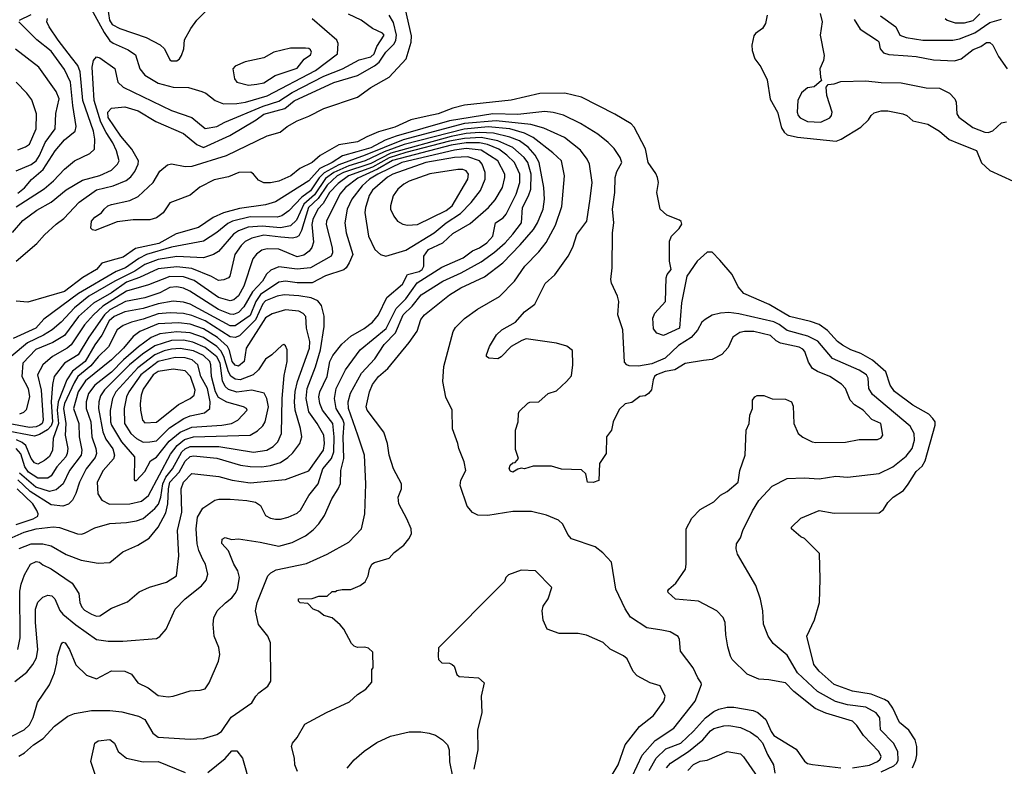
# Model space of a CAD drawing. Extents: x 501367 to 657802, y 482273 to 547541.
# Tile 111 of 256: x 555117 to 561002, y 506206 to 510668. Entities that reach past the tile are written whole.
import ezdxf

# ---------------------------------------------------------------- set-up
doc = ezdxf.new("R2010")
doc.units = 0

msp = doc.modelspace()

# ---------------------------------------------------------------- linework, layer by layer
at = {"layer": '0CON20XD'}
for points in [[(555641.7, 510745), (555654.4, 510665), (555670.2, 510640.2), (555715, 510614.8), (555872.3, 510562.3), (555957.2, 510517.2), (555982.2, 510495), (556015, 510427.5), (556025, 510421.4), (556055, 510422.9), (556072, 510435), (556084.3, 510455), (556097.1, 510495), (556102.6, 510547.4), (556140, 510615), (556175.6, 510665), (556321.4, 510815)], [(560452.5, 506197.5), (560472.9, 506245), (560480, 506275), (560480, 506325), (560468.6, 506365), (560431.7, 506421.7), (560375, 506467.1), (560335.8, 506554.2), (560310.6, 506590.6), (560286.5, 506606.5), (560206.7, 506636.7), (560095, 506655.9), (559984.4, 506695), (559895, 506775.6), (559864.5, 506815), (559821.9, 506985), (559867.4, 507082.6), (559896.9, 507185), (559901.2, 507325), (559897.5, 507477.5), (559808.3, 507568.3), (559785, 507577.5), (559730, 507625), (559730, 507635), (559785, 507690), (559895, 507735.8), (559985, 507720), (560255, 507722), (560279.3, 507740.7), (560305, 507782), (560337.5, 507815), (560400, 507855), (560427.8, 507892.2), (560475, 507968.8), (560510.3, 507999.7), (560528.5, 508031.5), (560589.2, 508245), (560588.2, 508265), (560575.7, 508285.7), (560551.6, 508311.6), (560455, 508364.5), (560345, 508446.7), (560318.9, 508485), (560293.8, 508563.8), (560214.2, 508634.3), (560143.6, 508673.6), (560085, 508695.4), (560035, 508722.9), (560005.6, 508745), (559945, 508810), (559895.8, 508845.8), (559844.3, 508864.3), (559717.1, 508895), (559596.8, 508966.8), (559445, 509031.4), (559412.2, 509072.2), (559375.4, 509145.4), (559301.7, 509231.7), (559255, 509278), (559225, 509278), (559166, 509225), (559103.8, 509135), (559073, 508977), (559061.5, 508825), (558965, 508780.8), (558924.1, 508794.1), (558905, 508820), (558901.2, 508885), (558913.3, 508915), (558976.7, 508985), (558980, 509125), (558986.7, 509145), (559010, 509175), (559000, 509225), (559001.2, 509345), (559013.3, 509375), (559059.5, 509420.5), (559073.9, 509446.1), (559071.2, 509461.2), (559060.9, 509470.9), (558985, 509499.2), (558945.6, 509535.6), (558925.7, 509635), (558934.2, 509695), (558930, 509725), (558919.4, 509749.4), (558874, 509814), (558856.6, 509896.6), (558788.6, 510025), (558771.2, 510045), (558673.7, 510103.7), (558475, 510204.4), (558375, 510229.5), (558225, 510227.1), (558055, 510187.5), (557775, 510158), (557705, 510140), (557618, 510105), (557551.4, 510091.4), (557455, 510069.4), (557358, 510025), (557261.7, 509998.3), (557190.9, 509969.1), (557135, 509937.8), (557025, 509920.9), (556913.2, 509856.8), (556865.4, 509815), (556791.6, 509778.4), (556736.9, 509735), (556665, 509704), (556615, 509693.2), (556575, 509692.5), (556545, 509708.6), (556515, 509745.7), (556497.6, 509757.6), (556425.7, 509754.3), (556365, 509730), (556279.1, 509710.9), (556193, 509667), (556135, 509619.2), (556045.7, 509585.7), (556015, 509572.9), (555975, 509514), (555935, 509484.4), (555895, 509472.9), (555795, 509472.9), (555699.1, 509460.9), (555568, 509408), (555552.3, 509412.3), (555542.5, 509422.5), (555545.5, 509465), (555565, 509487.8), (555606.5, 509513.5), (555620.6, 509535), (555644.4, 509555), (555665, 509564.6), (555775, 509588.5), (555825, 509611.9), (555914.5, 509695), (555955, 509763.3), (555999.2, 509800.8), (556024.2, 509805.8), (556105, 509790.5), (556147, 509793), (556353, 509857), (556595, 509974.5), (556673.1, 509996.9), (556715, 510030.5), (556775, 510064.5), (556845, 510091.1), (556935, 510136.7), (557135, 510204.4), (557215, 510263.5), (557325.4, 510324.6), (557427.5, 510435), (557456.4, 510533.6), (557457.9, 510572.1), (557412.1, 510772.1)], [(555072.8, 509397.2), (555135, 509468.9), (555219.5, 509530.5), (555305, 509578.2), (555395, 509650.9), (555491.6, 509708.4), (555595, 509737.9), (555665, 509769.6), (555701.2, 509805), (555711.8, 509825), (555695.2, 509885), (555673.1, 509933.1), (555633.4, 509993.4), (555602.3, 510055), (555562.2, 510185), (555550.8, 510385), (555557.3, 510425), (555575, 510445.6), (555595, 510439.5), (555686, 510376), (555704.2, 510295), (555735.8, 510265), (556025, 510126), (556145, 510084), (556225, 510017.9), (556295, 510029.6), (556343.6, 510056.4), (556571.5, 510151.5), (556665, 510181.2), (556745, 510233.2), (556935, 510331.7), (557045.4, 510375), (557145, 510427.5), (557215, 510445.6), (557235, 510464.7), (557252, 510508), (557295.4, 510575), (557285, 510588.5), (557225, 510615.6), (557157.1, 510665), (557082.2, 510702.2)], [(555095.6, 509225), (555219.1, 509330.9), (555265, 509383.3), (555334.2, 509445.8), (555379.6, 509480.4), (555472.8, 509577.2), (555575, 509651), (555675, 509675.6), (555752.8, 509707.2), (555781.3, 509728.7), (555805, 509761.1), (555825.3, 509805), (555826.9, 509825), (555787.7, 509895), (555721.3, 509971.3), (555645, 510083.1), (555643, 510115), (555665, 510139.3), (555745, 510147.4), (555825, 510124.3), (555930.6, 510060.6), (556095, 509988.6), (556175, 509922.4), (556215, 509904.3), (556373.4, 509976.6), (556531, 510069), (556575, 510102.7), (556701.7, 510138.3), (556757.3, 510182.7), (556995, 510292.6), (557135, 510333.9), (557237.6, 510392.4), (557265.7, 510414.3), (557305, 510473.8), (557355.5, 510524.5), (557365.4, 510545), (557368.9, 510575), (557350.5, 510650.5), (557325, 510696.1)], [(555116, 510665), (555185, 510699.1)], [(555543.7, 510733.7), (555621.4, 510591.4), (555655, 510542.4), (555675, 510528.1), (555765, 510488.4), (555808.2, 510458.2), (555834.7, 510375), (555865, 510337.5), (555945, 510288.8), (556035, 510264.7), (556125, 510263.1), (556205, 510238.7), (556228.3, 510228.3), (556285, 510185.5), (556335, 510164.7), (556415, 510167), (556465.8, 510175.8), (556595, 510213.9), (556884.7, 510365), (557017.1, 510465), (557019.5, 510525), (557013.1, 510545), (556865, 510673.5)], [(559584.1, 510695.9), (559574, 510645), (559556, 510615), (559514.4, 510585.6), (559505, 510572.5), (559493.1, 510515), (559494.4, 510485), (559510.8, 510435), (559546.9, 510386.9), (559585, 510308.8), (559602.6, 510192.6), (559645.4, 510115.4), (559671.2, 510021.2), (559686.1, 509996.1), (559705, 509979.4), (559765, 509966.2), (559996.9, 509943.1), (560026, 509954), (560143.8, 510025), (560191.2, 510068.8), (560205.8, 510095), (560225, 510111.9), (560265, 510123.8), (560305, 510123.8), (560395.4, 510105.4), (560418.8, 510095), (560455, 510064), (560545, 510043.1), (560615, 510002), (560671.7, 509951.7), (560730.8, 509929.2)], [(559900.6, 510705), (559912.9, 510655), (559901.1, 510575), (559925.7, 510455), (559922, 510425), (559900, 510375), (559902.5, 510325), (559910, 510305), (559865, 510266.7), (559825, 510260.6), (559789.6, 510230.4), (559768.8, 510185), (559764, 510115), (559768.9, 510095), (559780.9, 510080.9), (559825, 510060.7), (559905, 510056.4), (559958.4, 510081.6), (559969.7, 510095), (559972.8, 510115), (559942, 510215), (559937.5, 510265), (559948.3, 510281.7), (559985, 510284), (560025, 510299.2), (560175, 510301.9), (560265, 510292.9), (560385, 510291.2), (560535, 510261.8), (560615, 510258.8), (560675, 510230), (560705.4, 510195.4), (560714.5, 510174.5), (560717.9, 510105), (560731.2, 510085), (560814.1, 510024.1), (560885, 509995.9), (560905, 509994.7), (560934.3, 510005), (560985, 510051.1), (561015, 510057.8)], [(560261.8, 510691.8), (560354, 510625), (560378, 510575), (560415, 510561.8), (560515, 510546.5), (560695.3, 510545.3), (560735, 510554.3), (560825, 510589.6), (560915, 510651.6), (560985, 510670.9)], [(560648.8, 510675), (560661.2, 510665), (560708.5, 510648.5), (560765, 510649.8), (560815, 510664.1), (560856.1, 510703.9)], [(555095, 509549.6), (555262.2, 509657.8), (555318, 509705), (555385, 509775.4), (555445, 509823.8), (555535, 509868.2), (555563.5, 509895), (555565.9, 509954.1), (555558.4, 510001.6), (555493.9, 510185), (555477.5, 510357.5), (555463.7, 510393.7), (555427.3, 510442.7), (555345.7, 510545), (555291.9, 510625), (555278.4, 510655), (555282.3, 510675)], [(555105, 509631.8), (555145, 509664.1), (555186.5, 509713.5), (555257.8, 509772.2), (555327.7, 509885), (555385, 509950.4), (555447.8, 510002.2), (555455, 510030), (555435.2, 510155), (555419.6, 510295), (555385, 510370.4), (555305, 510480.8), (555218.6, 510548.6), (555112, 510655)], [(560105, 510670), (560140.8, 510610.8), (560245, 510543.8), (560252, 510535), (560260, 510495), (560280.9, 510470.9), (560310.9, 510460.9), (560425, 510451.8), (560475, 510448.9), (560579.1, 510429.1), (560705, 510422.1), (560744.2, 510435), (560815, 510489.3), (560861.4, 510508.6), (560895, 510531.1), (560915, 510532.9), (560934.2, 510515), (560967.4, 510447.4), (561018.5, 510375)], [(555095, 509765.8), (555185, 509803.6), (555215.2, 509825), (555235, 509856.8), (555268, 509935), (555328.1, 510015), (555332.4, 510107.6), (555352.9, 510195), (555335, 510238.6), (555230.4, 510385), (555092.1, 510492.1)], [(556485, 510277.9), (556535, 510283.1), (556575, 510290), (556644.7, 510335.3), (556775, 510378.9), (556817.4, 510432.6), (556855, 510457.5), (556860.6, 510475), (556855, 510488.8), (556845, 510496), (556825, 510497.5), (556735, 510497.1), (556635, 510473.3), (556575, 510441.2), (556465, 510416.2), (556405, 510391.2), (556391.2, 510375), (556400, 510315), (556414, 510295), (556485, 510277.9)], [(555105, 509889.6), (555152.1, 509907.9), (555175, 509924.4), (555216.1, 510015), (555217.5, 510105), (555189.6, 510189.6), (555160.1, 510230.1), (555095, 510295.6)], [(560265, 506173), (560341.6, 506208.4), (560359.8, 506225), (560366.6, 506243.4), (560365.2, 506295.2), (560340, 506345), (560262.2, 506425), (560257.7, 506495), (560236.4, 506526.4), (560175, 506560.3), (560065, 506572.8), (559993, 506593), (559885, 506653.4), (559765.7, 506765), (559705, 506871.1), (559620.5, 506940.5), (559590.6, 506985), (559580.9, 507010.9), (559562.2, 507055), (559559.5, 507135), (559544.4, 507205), (559517.4, 507287.4), (559406.7, 507475), (559400, 507505), (559402, 507535), (559425, 507571.2), (559438.5, 507615), (559496.7, 507733.3), (559535, 507794.4), (559615, 507880.6), (559705, 507926.9), (559805, 507930.5), (559895, 507924.6), (559995, 507939.6), (560065, 507933.8), (560255, 507957.1), (560335, 507995.4), (560415, 508059.2), (560452, 508105), (560464.8, 508155), (560462.5, 508195), (560438.7, 508238.7), (560215, 508427.5), (560192.4, 508465), (560188.4, 508525), (560177.5, 508545), (560135, 508573), (559975, 508644.2), (559887.5, 508747.5), (559827.4, 508777.4), (559705, 508810.8), (559657, 508847), (559625, 508863.1), (559415, 508910.5), (559355, 508918.4), (559305.9, 508914.1), (559255, 508902.9), (559214.1, 508875.9), (559195, 508860), (559167.8, 508812.2), (559130.5, 508769.5), (559055, 508721.4), (558975, 508645.2), (558895, 508612.1), (558815, 508597.5), (558759.7, 508599.7), (558745, 508606.5), (558732.4, 508622.4), (558722.5, 508815), (558692.3, 508905), (558697.9, 508985), (558690.5, 509015), (558654.1, 509094.1), (558650.9, 509115), (558657.5, 509185), (558659.4, 509395), (558667.8, 509455), (558659.5, 509535), (558674.7, 509635), (558675.8, 509725), (558685, 509761.4), (558715.4, 509815), (558706.8, 509845), (558669.2, 509899.2), (558634.7, 509934.7), (558573.2, 509983.2), (558468.3, 510048.3), (558367, 510097), (558305, 510113.7), (558255, 510119.3), (558095, 510102.4), (557945.2, 510105.2), (557686.3, 510063.7), (557367.2, 509972.8), (557301.3, 509948.7), (557215, 509903.3), (557132.2, 509877.8), (557045.8, 509854.2), (556983.7, 509815), (556910.9, 509779.1), (556845, 509705.6), (556645, 509579.7), (556585, 509561.4), (556429.9, 509540.1), (556335.7, 509514.3), (556273.9, 509486.1), (556185, 509427), (556051.9, 509388.1), (555949, 509331), (555809.5, 509300.5), (555735, 509249), (555668.5, 509231.5), (555607.2, 509212.8), (555575.4, 509175), (555493.2, 509126.8), (555385, 509043.8), (555165, 508980.6), (555096.1, 508986.1)], [(559205, 508630.6), (559095, 508614.2), (559033.4, 508576.6), (558975, 508565.6), (558922.1, 508545), (558910.4, 508535), (558902.2, 508515), (558893.9, 508456.1), (558875.9, 508434.1), (558855, 508421.2), (558824.1, 508415.9), (558775, 508380), (558735, 508372.5), (558700.5, 508339.5), (558664, 508265), (558653.9, 508216.1), (558623.3, 508175), (558622.5, 508075), (558582.5, 508015), (558577.5, 507915), (558545, 507902.5), (558510, 507905), (558500, 507955), (558475, 507977.5), (558355, 507982), (558295, 508000), (558185, 508000), (558135, 507984), (558115, 507987.5), (558095, 507982.5), (558065, 507964), (558050.3, 507970.3), (558042, 507985), (558047.5, 508005), (558065, 508020), (558077.5, 508022.5), (558097.5, 508045), (558080.5, 508100.5), (558080, 508215), (558096.2, 508265), (558097.5, 508315), (558103, 508327), (558153, 508377), (558165, 508382.5), (558220, 508385), (558275, 508433.3), (558325, 508450), (558385, 508506.7), (558415, 508540), (558422.5, 508605), (558421.7, 508691.7), (558387.3, 508717.3), (558325, 508736), (558145, 508760), (558118.3, 508751.7), (558054.2, 508715.8), (557995, 508653.8), (557975, 508641.2), (557920, 508645), (557907.5, 508655), (557906.7, 508665), (557925.8, 508714.2), (557966, 508785), (557998.8, 508815), (558079.3, 508860.7), (558135, 508921.4), (558195, 508967.5), (558257.8, 509092.2), (558316, 509144), (558395.5, 509255), (558422.1, 509307.9), (558447.1, 509385), (558507.1, 509465), (558527.4, 509597.4), (558539.5, 509695), (558523.5, 509805), (558508.5, 509835), (558468.3, 509888.3), (558373.5, 509963.5), (558249.2, 510019.2), (558171.6, 510041.6), (557965, 510063.9), (557775, 510046.9), (557409.1, 509950.9), (557182.2, 509857.8), (557025, 509801.7), (556936.3, 509753.7), (556906.7, 509723.3), (556855, 509646), (556802.3, 509607.7), (556725, 509525.3), (556683.5, 509496.5), (556655, 509487.8), (556495, 509490.3), (556388.5, 509465), (556359.9, 509450.1), (556295, 509397.3), (556215.5, 509344.5), (556025, 509309), (555875, 509264.6), (555828.9, 509241.1), (555748.8, 509185), (555693.8, 509163.8), (555467.8, 509032.2), (555261.8, 508878.2), (555213.8, 508825), (555077.7, 508762.3)], [(558777.6, 506145), (558837.9, 506272.1), (558915, 506360), (559026.2, 506435), (559154.3, 506595.7), (559192.5, 506695), (559190.8, 506705), (559170, 506735), (559142.9, 506795), (559066, 506895), (559060, 506965), (559052.2, 506982.2), (559005, 507009.6), (558955, 507019.6), (558865, 507034.6), (558767.1, 507097.1), (558735, 507147.1), (558679.2, 507265), (558655, 507426.7), (558602.7, 507482.7), (558557.4, 507517.4), (558414.8, 507564.8), (558392.1, 507592.1), (558362.4, 507652.4), (558336.7, 507676.7), (558265, 507707.5), (558175, 507729.5), (558065, 507729.1), (557913.9, 507706.1), (557855, 507707.7), (557822.7, 507722.7), (557791.7, 507761.7), (557750.4, 507885), (557753.1, 507916.9), (557783.3, 507975), (557773.8, 508026.2), (557741.2, 508105), (557736.2, 508135), (557703.9, 508223.9), (557701.2, 508335), (557663.3, 508413.3), (557646.9, 508505), (557652.2, 508595), (557708.1, 508805), (557721.9, 508828.1), (557775, 508882.9), (557852.6, 508937.4), (557985, 509014.5), (558075, 509105.6), (558135.7, 509194.3), (558219.8, 509280.2), (558264, 509336), (558319.9, 509440.1), (558357.2, 509552.8), (558372.5, 509735), (558354.6, 509825), (558303.4, 509873.4), (558184.9, 509964.9), (558135, 509990.6), (558045.6, 510015), (557917, 510027), (557774.3, 510014.3), (557415, 509923), (557295, 509879.5), (557182.5, 509825), (557084, 509794), (556994, 509755.9), (556945, 509718.4), (556878, 509622), (556814.9, 509565), (556770.3, 509469.7), (556735, 509437), (556675, 509423.8), (556565.7, 509434.3), (556482.6, 509427.4), (556425, 509406), (556394.1, 509385.9), (556305, 509283.8), (556275.8, 509264.3), (556215, 509245.7), (556055, 509253.3), (555945, 509234.9), (555865, 509204.6), (555803.9, 509165), (555685.2, 509105), (555530.2, 509015), (555444.6, 508945.4), (555365, 508861.2), (555310.3, 508815), (555258, 508782), (555162.5, 508737.5), (555065.4, 508654.6)], [(556776.9, 506175), (556762, 506215), (556760, 506255), (556741.2, 506325), (556746.7, 506345), (556775, 506377.5), (556821.7, 506458.3), (556951.5, 506528.5), (557087.6, 506592.4), (557135, 506636), (557185, 506666.7), (557221.7, 506708.3), (557222.5, 506785), (557230, 506795), (557228.3, 506888.3), (557201.7, 506911.7), (557177.5, 506917.5), (557135, 506915.7), (557116.2, 506925), (557100.3, 506940.3), (557055, 507026.7), (557032.5, 507052.5), (556983.6, 507093.6), (556935, 507106.7), (556903.6, 507133.6), (556870, 507145), (556838.3, 507178.3), (556793, 507183), (556783, 507193), (556783, 507207), (556865, 507210), (556905, 507222.5), (556955, 507222.5), (556985, 507250), (557005, 507250), (557013, 507257), (557045, 507262.5), (557095, 507263.3), (557152.7, 507287.3), (557181.4, 507308.6), (557200, 507345), (557207.5, 507385), (557221.2, 507415), (557237.5, 507425), (557325, 507450), (557355.8, 507484.2), (557412.5, 507527.5), (557443.3, 507565), (557458.8, 507595), (557456, 507625), (557431.2, 507685), (557382.5, 507775), (557379.2, 507815), (557398, 507865), (557398, 507895), (557351.4, 507985), (557325.6, 508065), (557314.4, 508135), (557293.5, 508203.5), (557193.8, 508335), (557188, 508355), (557206.6, 508445), (557225, 508488.6), (557260.6, 508535), (557316.8, 508583.2), (557445, 508739.2), (557492.6, 508807.4), (557515, 508876.2), (557535.6, 508905), (557685, 509023.2), (557753.3, 509065), (557895, 509131.8), (558005.2, 509214.8), (558108, 509322), (558187.1, 509415), (558212.1, 509455), (558245.8, 509535), (558254.2, 509595), (558249.8, 509665), (558221.7, 509815), (558197.6, 509857.6), (558155.5, 509905.5), (558103.3, 509943.3), (558047.1, 509967.1), (557949.2, 509989.2), (557865, 509994.3), (557785, 509987.3), (557695, 509969.6), (557335, 509870.6), (557215, 509809.6), (557052.5, 509755), (557015, 509734.5), (556955, 509679.9), (556900.7, 509599.3), (556843.2, 509545), (556801.9, 509408.1), (556785, 509377.2), (556772, 509368), (556746.9, 509363.1), (556678.2, 509368.2), (556575, 509379.7), (556505, 509363), (556465, 509341.9), (556440.9, 509319.1), (556401.8, 509265), (556373.7, 509136.3), (556363.8, 509125), (556337.1, 509112.9), (556305, 509110.4), (556263.4, 509133.4), (556145, 509181.5), (556055, 509191.5), (555945, 509178.7), (555833.5, 509126.5), (555755, 509100.2), (555665, 509036.4), (555558.8, 508975), (555468.7, 508895), (555385, 508781.6), (555315, 508739), (555213.3, 508696.7), (555135.3, 508615), (555130, 508535), (555167.5, 508465), (555174.3, 508415), (555155, 508336.7), (555139.6, 508320.4), (555115, 508311)], [(555065, 506383.6), (555144, 506425), (555175, 506454.2), (555197.5, 506497.5), (555223.3, 506586.7), (555295, 506694), (555324.4, 506765), (555339.5, 506825), (555342.2, 506865), (555364.4, 506935), (555375, 506948.8), (555388, 506945), (555415, 506903.8), (555452, 506812), (555515, 506750.8), (555575, 506730), (555665, 506777.5), (555745, 506775.8), (555785, 506756), (555823.8, 506705), (555884.5, 506674.5), (555945, 506628.8), (556005, 506622.2), (556035, 506625.6), (556135, 506658.1), (556195, 506660.6), (556225, 506669.4), (556249.5, 506705), (556304.3, 506835), (556312.9, 506875), (556306.7, 506916.7), (556280, 506985), (556272.9, 507055), (556277.3, 507092.7), (556298, 507135), (556346.3, 507183.7), (556385, 507212.9), (556405, 507238), (556418.1, 507265), (556430, 507335), (556420.6, 507375), (556396.9, 507415), (556365, 507493.3), (556325, 507537.5), (556326.4, 507563.6), (556345, 507573.3), (556382.5, 507562.5), (556425, 507565.6), (556555, 507546.5), (556665, 507522.5), (556745, 507543.6), (556825, 507584.5), (556870.8, 507619.2), (556905.6, 507655), (556938.9, 507705), (556982.7, 507805), (557021.2, 507865), (557033.3, 507896.7), (557036.2, 507975), (557055, 508046.7), (557049.2, 508175), (557057.1, 508255), (557048.7, 508278.7), (557007.6, 508345), (556997.5, 508405), (557007.7, 508465), (557064.2, 508575.8), (557152.3, 508695), (557307.6, 508822.4), (557367.3, 508942.7), (557425, 509000.7), (557491.9, 509095), (557640.5, 509189.5), (557767.9, 509245), (557823.8, 509286.2), (557864.4, 509305), (557909.1, 509335), (557945.3, 509375), (557960, 509455), (558006, 509484), (558024.2, 509505.8), (558085.2, 509625), (558105.6, 509695), (558105.7, 509745), (558074.8, 509815), (558029.2, 509859.2), (557980, 509895), (557912.8, 509922.8), (557865, 509932.9), (557785, 509931.5), (557695, 509918.4), (557345, 509826.2), (557255.3, 509774.7), (557138.5, 509721.5), (557064.4, 509665), (557029.4, 509625), (556950, 509465), (556949, 509445), (556984.1, 509305), (556986.6, 509275), (556978.5, 509255), (556855, 509184.3), (556775, 509176.3), (556665, 509190.5), (556617.9, 509172.1), (556592.2, 509147.8), (556568.9, 509105), (556508.2, 509041.8), (556456.9, 508953.1), (556425, 508918.4), (556395, 508907.2), (556375, 508907.5), (556305, 508935.8), (556133.6, 509046.4), (556095, 509063.6), (556055, 509071.5), (556015, 509067.7), (555953.8, 509036.2), (555865, 509005.2), (555749.2, 508985), (555655, 508933.4), (555622.6, 508905), (555529.8, 508770.2), (555466.5, 508665), (555384.7, 508615), (555322.5, 508535), (555312.3, 508487.7), (555305.5, 508385), (555313.1, 508265), (555305, 508241), (555283, 508217), (555235, 508188.3), (555205, 508179.8), (555015, 508215.1)], [(555112.5, 506267.5), (555145, 506287.2), (555198.8, 506335), (555257.7, 506372.3), (555325, 506445.6), (555405, 506505.7), (555445, 506521.8), (555545, 506539.6), (555655, 506540), (555727.2, 506532.8), (555825.9, 506505.9), (555865.6, 506485), (555911.5, 506405), (555945, 506380.8), (556135, 506368.1), (556215, 506372.9), (556295, 506397.1), (556323.8, 506415), (556380.6, 506499.4), (556504, 506585), (556528.6, 506625), (556545.5, 506644.5), (556600.8, 506685), (556617.5, 506715), (556615.7, 506945), (556600, 506985), (556545, 507053.8), (556525.4, 507135), (556536, 507185), (556599.2, 507345), (556617, 507363), (556650, 507380), (556831.9, 507418.1), (556954.2, 507475), (557084, 507545), (557159.2, 507625), (557178.9, 507715), (557186, 507895), (557176.8, 508065), (557136.9, 508185), (557081.7, 508345), (557081, 508385), (557093.9, 508436.1), (557159.5, 508555), (557238.5, 508641.5), (557295, 508726.8), (557363.6, 508796.4), (557409.7, 508905), (557463.2, 508956.8), (557515.5, 509024.5), (557645, 509106.4), (557755, 509155.6), (557875, 509220.9), (557955, 509278.2), (558018.6, 509335), (558065, 509386.2), (558116, 509455), (558122.8, 509545), (558158.9, 509615), (558171.1, 509655), (558174.9, 509745), (558154.1, 509815), (558132.7, 509845), (558064.8, 509905), (557975, 509945.1), (557875, 509963.7), (557775, 509958.8), (557685, 509943.1), (557425, 509874.2), (557325, 509843.3), (557225, 509787.7), (557082.7, 509735), (557020.3, 509689.7), (556968.8, 509635), (556930.5, 509569.5), (556899.6, 509535), (556869.4, 509475), (556863.6, 509445), (556872.2, 509337.8), (556862.9, 509307.1), (556846.1, 509283.9), (556815, 509260.5), (556775, 509251.3), (556665, 509297.3), (556595, 509299.3), (556565, 509290.6), (556532.9, 509267.1), (556511, 509239), (556455.9, 509075), (556425, 509018.8), (556396.5, 508993.5), (556375, 508988.1), (556305, 509007.7), (556159, 509109), (556095, 509130.9), (556015, 509132.6), (555886.7, 509083.3)], [(560730.8, 509929.2), (560836.8, 509886.8), (560865, 509813.3), (560915, 509767.5), (561055, 509704)], [(555087.6, 506712.4), (555160.2, 506769.8), (555196.1, 506813.9), (555216.8, 506855), (555224.8, 506905), (555210.3, 507065), (555211.6, 507145), (555225, 507186.9), (555255, 507217.1), (555285, 507228.9), (555309.5, 507225), (555326.5, 507206.5), (555357.5, 507137.5), (555375, 507115.9), (555451.5, 507051.5), (555575.5, 506964.5), (555644.7, 506954.7), (555733.4, 506953.4), (555935, 506969.4), (555955, 506981.4), (555992.2, 507025), (556045.5, 507145), (556105, 507207.9), (556204.2, 507285.8), (556231.2, 507318.8), (556240.8, 507355), (556227.7, 507415), (556211.9, 507441.9), (556186.8, 507495), (556176.6, 507535), (556170.8, 507625), (556180, 507695), (556211.2, 507748.8), (556284, 507796), (556307.4, 507802.6), (556375, 507802.9), (556475, 507795.3), (556525.3, 507785.3), (556555.4, 507765.4), (556585, 507704.5), (556615, 507689.2), (556645, 507682.7), (556675, 507682.7), (556722, 507695), (556775, 507719.6), (556795, 507737.9), (556845.9, 507824.1), (556901.2, 507895), (556927.8, 507985), (556979.8, 508045), (556994.7, 508085.3), (556996.2, 508176.2), (556987.5, 508255), (556927, 508335), (556910.9, 508375), (556905.7, 508415), (556909.8, 508445), (556954.3, 508535), (556971.2, 508625), (556989.2, 508660.8), (557041.3, 508728.7), (557095, 508775.9), (557175, 508822.6), (557225, 508860.3), (557261.2, 508905), (557312.1, 509007.9), (557405, 509087.1), (557434.7, 509145.3), (557505, 509162.6), (557523, 509175), (557532, 509195), (557533.2, 509255), (557560.5, 509295), (557645.2, 509334.8), (557705, 509391.2), (557809.3, 509450.7), (557918, 509545), (557959.1, 509590.9), (558003.5, 509665), (558017.4, 509725), (558015.8, 509745), (557975.2, 509825), (557875, 509888.7), (557785, 509897.8), (557715, 509889.1), (557401.6, 509815), (557256.7, 509745), (557207.5, 509715), (557164.1, 509675), (557102.7, 509595), (557074.8, 509535), (557060.3, 509455), (557067.8, 509395), (557108.8, 509265), (557086.6, 509215), (557068.7, 509185), (557055, 509174.2), (556945, 509137), (556865, 509095.2), (556775, 509096.4), (556705, 509106), (556665, 509099.6), (556556.7, 509025), (556529, 508985), (556495, 508900.4), (556405, 508838.9), (556375, 508839.3), (556135, 508967.9), (556095, 508980.7), (556035, 508986.8), (555945, 508969.3), (555855, 508941.6), (555745, 508922.1), (555681.3, 508895), (555652.2, 508867.8), (555606.9, 508783.1), (555564.9, 508725.1), (555507.4, 508625), (555433, 508567), (555397.6, 508515), (555345.7, 508384.3), (555341.3, 508335), (555349.2, 508255), (555317.6, 508165), (555312.6, 508095), (555295, 508057.7), (555265, 508033.2), (555225, 508011.4), (555205, 508019.8), (555184.5, 508045), (555152.5, 508122.5), (555131.4, 508141.4), (555096.6, 508156.6)], [(557305, 509254.6), (557425, 509290.7), (557593.2, 509395), (557665, 509454.3), (557750.8, 509509.2), (557814.7, 509575), (557871.9, 509648.1), (557898.8, 509715), (557899.2, 509755), (557881.2, 509805), (557865.3, 509825), (557795, 509849), (557715, 509845.1), (557544.5, 509815), (557347.3, 509745), (557315, 509728.1), (557225, 509650.3), (557205, 509617.5), (557196.3, 509583.7), (557183.1, 509545), (557180.6, 509515), (557202, 509375), (557238.6, 509295), (557274, 509265), (557305, 509254.6)], [(557435, 509440.4), (557495, 509443.5), (557665, 509528.8), (557701.1, 509555), (557795.2, 509714.8), (557799.5, 509745), (557785, 509764.7), (557765, 509773.4), (557735, 509773.1), (557567.6, 509747.6), (557445, 509703.4), (557412.2, 509685), (557377.5, 509655), (557350, 509615), (557333.6, 509555), (557333.5, 509535), (557353.1, 509493.1), (557374.2, 509465), (557406.2, 509446.2), (557435, 509440.4)], [(555886.7, 509083.3), (555755, 509046), (555614.2, 508955.7), (555558.4, 508905), (555505, 508844.7), (555424.9, 508725.1), (555400.7, 508705), (555313.3, 508655), (555254, 508605), (555223.3, 508545), (555244.8, 508455), (555256.6, 508275), (555250, 508255), (555237.4, 508245), (555215, 508234.9), (555175, 508230.8), (555015, 508261.1)], [(555106.5, 506905), (555118.9, 506975), (555117, 507253), (555124.8, 507295.2), (555145, 507350), (555181.4, 507415), (555215, 507430), (555235, 507425.4), (555255, 507411.1), (555305, 507385.5), (555429.9, 507299.9), (555469.5, 507239.5), (555477.1, 507185), (555488.3, 507158.3), (555505, 507140), (555545, 507114.6), (555575, 507103.6), (555595, 507106.4), (555665, 507151.5), (555761.1, 507188.9), (555831.7, 507248.3), (555892.4, 507277.6), (555995, 507307.5), (556054.2, 507345), (556067.1, 507465), (556059.7, 507615), (556086.4, 507725), (556081.6, 507865), (556096.1, 507905), (556145, 507955.5), (556307.4, 507937.4), (556386.2, 507916.2), (556495, 507901.2), (556705, 507919.4), (556845, 507972.3), (556933.1, 508095), (556939.4, 508135), (556934.1, 508185), (556895.3, 508255), (556845.1, 508325.1), (556828.5, 508405), (556835.2, 508465), (556885.4, 508594.6), (556913.9, 508696.1), (556936.6, 508835), (556937.3, 508897.3), (556921.1, 508961.1), (556898.6, 508988.6), (556859.2, 509005), (556785, 509018.8), (556696.8, 509023.2), (556655, 509016), (556585, 508988.3), (556570.1, 508970.1), (556525.2, 508874.8), (556430.3, 508779.7), (556405, 508768.3), (556375, 508772.7), (556225, 508869.2), (556145, 508900.9), (556095, 508913.2), (556016.5, 508916.5), (555945, 508911.3), (555855, 508878.8), (555785, 508861.3), (555735, 508840.8), (555698.7, 508815), (555647.4, 508712.6), (555585, 508652.9), (555541.1, 508598.9), (555485.7, 508554.3), (555464.3, 508535), (555441.8, 508498.2), (555385.4, 508375), (555377.8, 508345), (555392.8, 508255), (555389.3, 508185), (555404.3, 508105), (555401.3, 508075), (555392.5, 508055), (555338.4, 507995), (555305, 507941.5), (555285, 507928), (555225, 507928.8), (555169.4, 507965), (555146.7, 507995), (555124.1, 508074.1), (555095, 508105.1)], [(555112.7, 507507.3), (555185, 507535.2), (555255.2, 507535.2), (555305, 507523.4), (555395, 507472.7), (555485, 507438.7), (555585, 507420.5), (555655, 507423.6), (555732.7, 507487.3), (555823.1, 507526.9), (555889.6, 507570.4), (555945, 507635.5), (555989.9, 507720.1), (556003, 507775), (556006.8, 507865), (556015, 507904.2), (556069.3, 507965), (556105, 508029.3), (556135, 508057.1), (556155, 508060.9), (556295, 508047), (556436.8, 508006.8), (556495, 507997.2), (556565, 507996), (556616, 508004), (556675, 508022.7), (556719.2, 508050.8), (556750.3, 508079.7), (556791.5, 508135), (556804, 508175), (556795.2, 508225.2), (556762.9, 508335), (556758.4, 508385), (556763.4, 508446.6), (556777.5, 508505), (556849, 508705), (556851.6, 508745), (556830.5, 508825), (556827.5, 508895), (556811.8, 508911.8), (556785, 508926.8), (556705, 508934.3), (556625, 508911.2), (556585, 508885.9), (556470.9, 508705), (556459.4, 508625), (556425, 508596.9), (556405, 508603.1), (556387.1, 508625), (556371.1, 508691.1), (556358.7, 508715), (556299, 508769), (556215, 508821.2), (556135, 508849.5), (556065, 508857), (555945, 508849.8), (555835.4, 508804.6), (555795.3, 508775), (555738, 508705), (555665, 508635.2), (555510.7, 508509.3), (555465.7, 508445), (555438.5, 508345), (555470.2, 508255), (555471.7, 508175), (555487.2, 508095), (555483.6, 508065), (555414.3, 507975), (555375.8, 507895), (555335, 507858.1), (555295, 507847.6), (555213.9, 507873.9), (555115, 507957.2)], [(555035, 507557.8), (555142.5, 507605), (555215, 507625.5), (555317.2, 507637.2), (555355, 507632.7), (555462.5, 507595), (555485.6, 507594.4), (555505, 507598.6), (555565, 507630.9), (555655, 507657.5), (555755, 507662.7), (555815, 507673.3), (555855, 507688.2), (555925, 507747.3), (555946.5, 507773.5), (555960.6, 507815), (555972, 507895), (555990.8, 507935), (556029.5, 507985), (556084.9, 508085.1), (556105, 508104), (556135, 508118.3), (556307.6, 508117.6), (556515, 508083.4), (556594.8, 508095.2), (556632, 508118), (556660.4, 508145), (556680.9, 508195), (556685.2, 508405), (556698.3, 508541.7), (556714.5, 508625), (556716, 508695), (556705, 508720), (556695, 508726.7), (556685, 508723.3), (556624.7, 508665.3), (556585, 508640), (556543.4, 508576.6), (556512.9, 508545), (556435, 508516.6), (556405, 508519.5), (556378.1, 508538.1), (556365, 508563.3), (556337.7, 508655), (556319.3, 508689.3), (556294.4, 508715), (556215, 508768.1), (556135, 508796.4), (556055, 508803.6), (555955, 508791.2), (555902, 508768), (555826.8, 508713.2), (555736.6, 508635), (555665, 508562.1), (555566.3, 508483.7), (555527.6, 508435), (555513.7, 508385), (555514.8, 508345), (555541.5, 508265), (555548.7, 508175), (555572.2, 508105), (555575.8, 508075), (555568, 508052), (555514.3, 507984.3), (555473.3, 507905), (555452.7, 507837.3), (555432.4, 507797.6), (555408.1, 507771.9), (555375, 507761.8), (555305, 507769.7), (555179.4, 507849.4), (555105, 507917.6)], [(560095, 506198), (560196.3, 506213.7), (560245, 506234), (560260.9, 506249.1), (560266.6, 506265), (560251.8, 506295), (560159.8, 506389.8), (560120.5, 506450.5), (560095.4, 506475.4), (559934.3, 506524.3), (559871.2, 506551.2), (559744.2, 506654.2), (559695, 506705.5), (559595, 506723.1), (559535, 506727.1), (559465, 506756.2), (559375.8, 506845), (559364.4, 506865), (559350.3, 506919.7), (559337.7, 506992.3), (559334.2, 507065), (559321.2, 507095), (559284, 507135), (559175, 507192.5), (559036.1, 507206.1), (558993.3, 507245), (558990, 507255), (558996.7, 507265), (559039.5, 507300.5), (559096.2, 507385), (559101.2, 507415), (559101.2, 507625), (559135, 507690), (559185, 507741.2), (559265, 507786.7), (559305, 507826.7), (559345, 507848), (559411.2, 507905), (559421.2, 507975), (559453.6, 508066.4), (559460, 508215), (559476, 508255), (559481.2, 508305), (559496.7, 508345), (559497.5, 508395), (559510, 508415), (559525, 508422.5), (559565, 508422.5), (559615, 508402), (559695, 508400), (559730, 508385), (559739.5, 508359.5), (559744, 508255), (559770, 508195), (559797, 508173), (559854.5, 508144.5), (559875, 508140.8), (560053, 508143), (560135, 508159.2), (560245, 508160), (560265, 508168.8), (560275.8, 508185), (560264.2, 508255), (560209.5, 508279.5), (560158.8, 508335), (560105.6, 508365.6), (560081.2, 508395), (560053.2, 508463.2), (560029.3, 508489.3), (559958.8, 508535), (559885.4, 508565.4), (559854.6, 508584.6), (559831.1, 508621.1), (559809.4, 508685), (559798.7, 508698.7), (559775, 508710.4), (559664.6, 508734.6), (559639.3, 508749.3), (559605, 508781.4), (559505, 508804.3), (559450, 508805), (559422.1, 508797.9), (559378.8, 508771.2), (559350.5, 508709.5), (559313, 508667), (559255, 508638), (559205, 508630.6)], [(555653.1, 507773.1), (555775, 507774.8), (555845, 507790.8), (555885.8, 507824.2), (556017.6, 508072.4), (556057.2, 508122.8), (556101.5, 508158.5), (556156, 508176), (556495, 508185.8), (556538.7, 508211.3), (556569.2, 508240.8), (556584.2, 508265), (556603.1, 508355), (556594.8, 508404.8), (556577.1, 508437.1), (556505, 508453.2), (556415, 508443), (556365, 508457.5), (556345.7, 508475.7), (556329.8, 508509.8), (556314.1, 508615), (556295, 508652.4), (556225, 508709.2), (556150.8, 508740.8), (556095, 508752.1), (556025, 508751.9), (555925, 508720.1), (555850.4, 508669.6), (555773.8, 508605), (555623, 508457), (555599.8, 508420.2), (555589.8, 508385), (555587.6, 508345), (555614.3, 508204.3), (555630.9, 508160.9), (555672.8, 508102.8), (555683.9, 508065), (555676.4, 508043.6), (555616.3, 507973.7), (555579.2, 507905), (555584.7, 507834.7), (555607.7, 507797.7), (555653.1, 507773.1)], [(555815, 507913.8), (555865, 507968.6), (555898, 508032), (555935, 508054.7), (556010.4, 508149.6), (556075, 508203.3), (556145, 508232.7), (556325, 508245.6), (556382.5, 508255), (556421.4, 508275), (556476.9, 508335), (556472.5, 508345), (556455, 508353.8), (556355, 508382), (556305, 508410), (556287.7, 508445), (556262.6, 508535), (556259.8, 508605), (556253.2, 508625), (556215, 508660.9), (556155, 508688.6), (556075, 508702.4), (556025, 508700), (555980.7, 508689.3), (555925, 508665.9), (555822.1, 508587.9), (555691.7, 508445), (555671.7, 508405), (555657.1, 508332.9), (555659.2, 508265), (555665.9, 508245), (555725, 508144.7), (555803.1, 508055), (555801.2, 507921.2), (555803.9, 507913.9), (555815, 507913.8)], [(555855, 508143.9), (555895, 508144.8), (555935, 508151.9), (556011.7, 508228.3), (556097.7, 508285), (556135, 508301.3), (556221.8, 508318.2), (556253.2, 508345), (556255.2, 508385), (556238.4, 508465), (556200.1, 508535), (556182, 508605), (556148.4, 508635), (556105, 508647.1), (556045, 508650.1), (555944.7, 508625), (555841.4, 508545), (555769.4, 508445), (555756, 508415), (555741.7, 508345), (555743.9, 508255), (555781.9, 508195), (555813.9, 508165), (555855, 508143.9)], [(555865, 508258.9), (555935, 508263.9), (556065, 508367.7), (556135.6, 508405), (556159.1, 508425), (556164.6, 508455), (556138, 508535), (556105, 508569.8), (556035, 508579.8), (555945, 508565.2), (555914.8, 508545), (555855, 508460), (555842.4, 508425), (555837.6, 508372.4), (555838.2, 508335), (555850, 508275), (555865, 508258.9)], [(555095, 507651.7), (555197.9, 507685), (555225, 507702.1), (555227.1, 507715), (555219.7, 507735), (555195.8, 507775), (555102.4, 507865)], [(558645.6, 506135), (558693.3, 506215), (558735.4, 506334.6), (558822, 506445), (558905, 506510), (558966, 506595), (558974, 506625), (558945, 506686.2), (558885, 506706), (558807, 506747), (558783, 506773), (558747.7, 506847.7), (558725.7, 506865.7), (558647, 506907), (558605, 506946), (558505, 506990.8), (558455, 507000), (558340.5, 507000.5), (558270, 507025), (558245, 507080), (558240, 507135), (558246.1, 507163.9), (558275, 507207.5), (558297.5, 507275), (558200, 507375), (558115, 507378.8), (558038.8, 507351.2), (558022.5, 507335), (558015, 507310), (557620, 506915), (557617.5, 506865), (557620, 506845), (557640, 506825), (557685, 506822.5), (557702.5, 506815), (557713.8, 506803.8), (557730, 506755), (557743.9, 506743.9), (557860, 506735), (557893.3, 506705), (557874.3, 506625.7), (557878.9, 506525), (557853.8, 506425), (557854.6, 506305), (557830.7, 506189.3)], [(558878.7, 506181.3), (558921.7, 506255), (558979.2, 506310.8), (559069.1, 506345), (559145, 506417.1), (559215, 506496), (559265, 506534.5), (559295, 506548.5), (559345, 506560.5), (559385, 506560), (559500.3, 506540.3), (559528.7, 506528.7), (559576.1, 506486.1), (559607.8, 506415), (559625, 506390.5), (559758.8, 506308.8), (559807.6, 506237.6), (559825, 506223.8), (559855, 506216.9), (560025, 506196.9)], [(558982.3, 506197.7), (559006.7, 506225), (559114.4, 506295.6), (559199.1, 506365), (559245, 506417.5), (559265, 506432), (559325, 506449), (559355, 506450.2), (559425, 506438.5), (559485, 506411.2), (559525, 506382.4), (559556.2, 506346.2), (559586.8, 506276.8), (559622.7, 506215), (559630.6, 506165)], [(557074.5, 506195.5), (557115.8, 506244.2), (557175, 506296), (557251.7, 506348.3), (557333, 506387), (557445, 506412.5), (557515, 506412.5), (557565, 506404.5), (557601.4, 506391.4), (557644, 506365), (557674.5, 506334.5), (557684.5, 506304.5), (557686.2, 506233.8), (557703.4, 506145)], [(555572.5, 506145), (555541.2, 506235), (555565.8, 506344.2), (555585, 506358), (555655, 506365.7), (555682.9, 506345), (555705.5, 506295.5), (555755, 506254.2), (555855, 506232.5), (555945, 506234.5), (556105, 506169.5)], [(556240.6, 506169.4), (556345, 506252.9), (556385, 506298), (556415, 506298), (556448.1, 506255), (556495, 506093.8)], [(559109.6, 506180.4), (559145, 506217.9), (559185, 506236.2), (559226.9, 506243.1), (559345, 506295.7), (559425, 506281.4), (559443.8, 506263.8), (559525, 506145.8)]]:
    msp.add_lwpolyline(points, dxfattribs=at)

doc.saveas('drawing.dxf')
